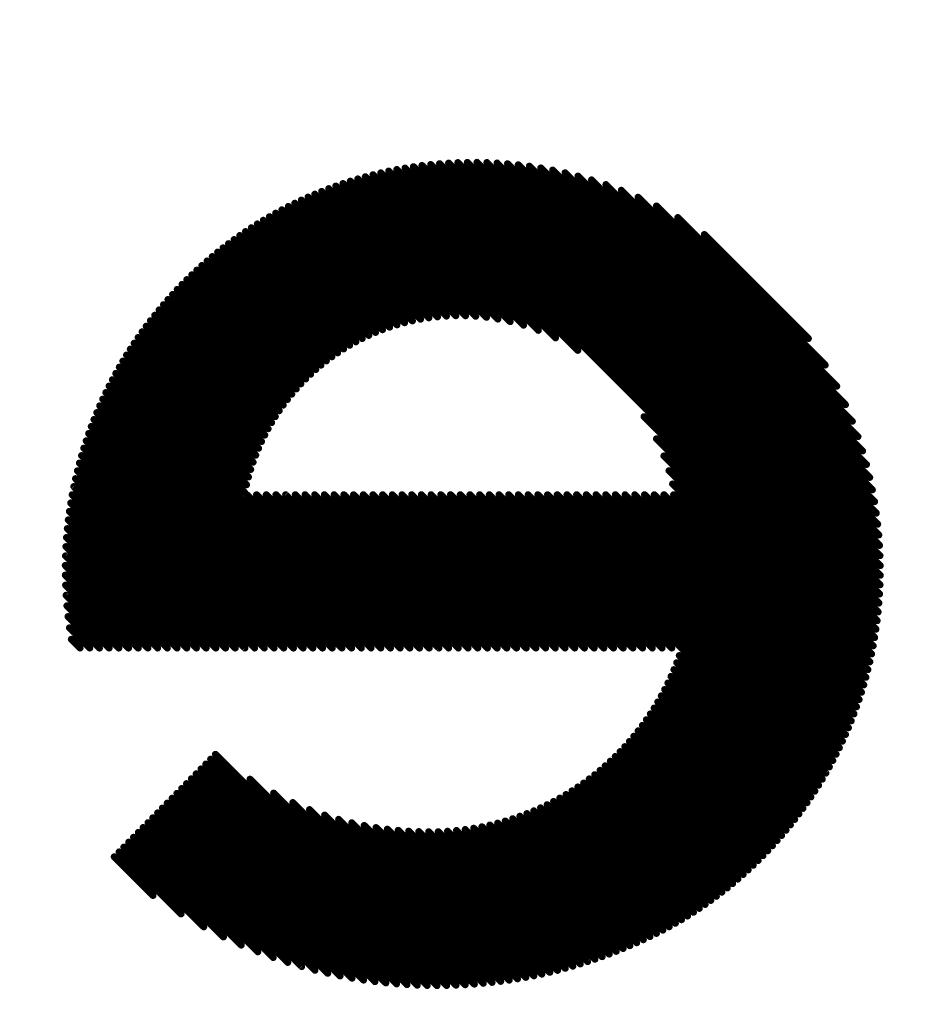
# Model space of a CAD drawing. Extents: x -13 to 79, y -40 to 78.
# Tile 42 of 96: x 37.4 to 40.64, y 14.43 to 18.02. Entities that reach past the tile are written whole.
import ezdxf

# ---------------------------------------------------------------- set-up
doc = ezdxf.new("R2010")
doc.units = 0
doc.layers.add('21', color=253, linetype='CONTINUOUS')
doc.layers.add('22', color=140, linetype='CONTINUOUS')

msp = doc.modelspace()

# ---------------------------------------------------------------- linework, layer by layer
at = {"layer": '21', "const_width": 3.048}
msp.add_lwpolyline([(32.385, 3.175, 0.4142), (61.595, 32.385)], format="xyb", dxfattribs=at)
at = {"layer": '22', "const_width": 0.0254}
for points in [[(39.3538, 16.8585), (38.7456, 17.4667)], [(39.4347, 16.813), (38.7751, 17.4726)], [(40.517, 15.7661), (38.8051, 17.4779)], [(40.5218, 15.7966), (38.8356, 17.4828)], [(40.526, 15.8277), (38.8667, 17.487)], [(40.5296, 15.8595), (38.8984, 17.4907)], [(40.5326, 15.8918), (38.9308, 17.4937)], [(40.5349, 15.9249), (38.9638, 17.496)], [(40.5365, 15.9587), (38.9975, 17.4977)], [(40.5373, 15.9932), (39.032, 17.4986)], [(40.5373, 16.0285), (39.0672, 17.4987)], [(40.5365, 16.0647), (39.1033, 17.4979)], [(40.5347, 16.1019), (39.1404, 17.4962)], [(40.5319, 16.14), (39.1785, 17.4935)], [(40.528, 16.1793), (39.2176, 17.4896)], [(40.5229, 16.2197), (39.2581, 17.4846)], [(40.5165, 16.2615), (39.2999, 17.4781)], [(40.5085, 16.3048), (39.3432, 17.4702)], [(39.1437, 16.9272), (38.6326, 17.4383)], [(39.1883, 16.9179), (38.6602, 17.4461)], [(39.2369, 16.9047), (38.6882, 17.4534)], [(39.291, 16.886), (38.7167, 17.4603)], [(40.4989, 16.3498), (39.3883, 17.4604)], [(40.4872, 16.3969), (39.4354, 17.4487)], [(40.4731, 16.4463), (39.4849, 17.4345)], [(38.9901, 16.9394), (38.5267, 17.4027)], [(39.0256, 16.9392), (38.5526, 17.4122)], [(39.0628, 16.9374), (38.5788, 17.4213)], [(39.102, 16.9335), (38.6055, 17.43)], [(40.4562, 16.4986), (39.5373, 17.4174)], [(40.4356, 16.5545), (39.5934, 17.3967)], [(38.8615, 16.9265), (38.4272, 17.3609)], [(38.892, 16.9315), (38.4515, 17.3719)], [(38.9234, 16.9353), (38.4762, 17.3826)], [(38.9561, 16.938), (38.5013, 17.3928)], [(40.4104, 16.6151), (39.6542, 17.3713)], [(38.7759, 16.9061), (38.3563, 17.3257)], [(38.8036, 16.9138), (38.3796, 17.3377)], [(38.8321, 16.9206), (38.4032, 17.3495)], [(40.3787, 16.6822), (39.7215, 17.3394)], [(38.6976, 16.8783), (38.2885, 17.2874)], [(38.723, 16.8883), (38.3108, 17.3005)], [(38.7491, 16.8976), (38.3334, 17.3132)], [(40.3368, 16.7594), (39.799, 17.2972)], [(38.649, 16.8562), (38.245, 17.2602)], [(38.673, 16.8676), (38.2666, 17.274)], [(38.581, 16.8181), (38.182, 17.2171)], [(38.6031, 16.8314), (38.2026, 17.2318)], [(38.6257, 16.8441), (38.2236, 17.2463)], [(40.2753, 16.8562), (39.896, 17.2355)], [(38.5387, 16.7897), (38.1416, 17.1868)], [(38.5596, 16.8042), (38.1617, 17.2021)], [(38.4987, 16.759), (38.1025, 17.1553)], [(38.5184, 16.7747), (38.1219, 17.1712)], [(38.461, 16.726), (38.0645, 17.1225)], [(38.4796, 16.7428), (38.0833, 17.139)], [(38.4255, 16.6908), (38.0277, 17.0886)], [(38.443, 16.7087), (38.0459, 17.1057)], [(38.3922, 16.6534), (37.9921, 17.0535)], [(38.4086, 16.6724), (38.0097, 17.0712)], [(38.3612, 16.6137), (37.9577, 17.0172)], [(38.3764, 16.6338), (37.9747, 17.0355)], [(38.3324, 16.5717), (37.9244, 16.9797)], [(38.3465, 16.593), (37.9409, 16.9986)], [(38.306, 16.5274), (37.8924, 16.9411)], [(38.3189, 16.5499), (37.9083, 16.9605)], [(38.2822, 16.4806), (37.8616, 16.9012)], [(38.2938, 16.5043), (37.8768, 16.9213)], [(38.2609, 16.4311), (37.8319, 16.8601)], [(38.2712, 16.4562), (37.8466, 16.8808)], [(38.2514, 16.4053), (37.8176, 16.8391)], [(38.2345, 16.3514), (37.7899, 16.7961)], [(38.2426, 16.3788), (37.8036, 16.8178)], [(38.2212, 16.2941), (37.7634, 16.7519)], [(38.2274, 16.3232), (37.7765, 16.7742)], [(38.7519, 15.728), (37.7506, 16.7293)], [(38.6812, 15.728), (37.7262, 16.683)], [(38.7165, 15.728), (37.7382, 16.7063)], [(38.6458, 15.728), (37.7145, 16.6594)], [(38.5751, 15.728), (37.6921, 16.611)], [(38.6104, 15.728), (37.7031, 16.6354)], [(38.5397, 15.728), (37.6815, 16.5863)], [(40.5116, 15.7361), (39.6764, 16.5712)], [(38.469, 15.728), (37.6613, 16.5357)], [(38.5044, 15.728), (37.6712, 16.5612)], [(38.4337, 15.728), (37.6518, 16.5099)], [(38.3983, 15.728), (37.6428, 16.4836)], [(40.5057, 15.7066), (39.7215, 16.4908)], [(38.3276, 15.728), (37.6259, 16.4298)], [(38.363, 15.728), (37.6341, 16.4569)], [(40.4993, 15.6777), (39.7486, 16.4283)], [(38.2923, 15.728), (37.6181, 16.4022)], [(38.2569, 15.728), (37.6108, 16.3742)], [(40.4924, 15.6492), (39.7671, 16.3745)], [(38.2215, 15.728), (37.6039, 16.3456)], [(40.485, 15.6213), (39.7802, 16.3261)], [(38.1508, 15.728), (37.5917, 16.2871)], [(38.1862, 15.728), (37.5976, 16.3166)], [(38.7872, 15.728), (38.2283, 16.2869)], [(38.8226, 15.728), (38.2637, 16.2869)], [(38.8579, 15.728), (38.299, 16.2869)], [(38.8933, 15.728), (38.3344, 16.2869)], [(38.9286, 15.728), (38.3698, 16.2869)], [(38.964, 15.728), (38.4051, 16.2869)], [(38.9993, 15.728), (38.4405, 16.2869)], [(39.0347, 15.728), (38.4758, 16.2869)], [(39.0701, 15.728), (38.5112, 16.2869)], [(39.1054, 15.728), (38.5465, 16.2869)], [(39.1408, 15.728), (38.5819, 16.2869)], [(39.1761, 15.728), (38.6172, 16.2869)], [(39.2115, 15.728), (38.6526, 16.2869)], [(39.2468, 15.728), (38.688, 16.2869)], [(39.2822, 15.728), (38.7233, 16.2869)], [(39.3176, 15.728), (38.7587, 16.2869)], [(39.3529, 15.728), (38.794, 16.2869)], [(39.3883, 15.728), (38.8294, 16.2869)], [(39.4236, 15.728), (38.8647, 16.2869)], [(39.459, 15.728), (38.9001, 16.2869)], [(39.4943, 15.728), (38.9354, 16.2869)], [(39.5297, 15.728), (38.9708, 16.2869)], [(39.565, 15.728), (39.0062, 16.2869)], [(39.6004, 15.728), (39.0415, 16.2869)], [(39.6358, 15.728), (39.0769, 16.2869)], [(39.6711, 15.728), (39.1122, 16.2869)], [(39.7065, 15.728), (39.1476, 16.2869)], [(39.7418, 15.728), (39.1829, 16.2869)], [(39.7772, 15.728), (39.2183, 16.2869)], [(39.8125, 15.728), (39.2536, 16.2869)], [(40.326, 15.2499), (39.289, 16.2869)], [(40.3391, 15.2722), (39.3244, 16.2869)], [(40.3519, 15.2947), (39.3597, 16.2869)], [(40.3643, 15.3177), (39.3951, 16.2869)], [(40.3764, 15.3409), (39.4304, 16.2869)], [(40.3882, 15.3645), (39.4658, 16.2869)], [(40.3996, 15.3885), (39.5011, 16.2869)], [(40.4106, 15.4128), (39.5365, 16.2869)], [(40.4213, 15.4374), (39.5718, 16.2869)], [(40.4316, 15.4625), (39.6072, 16.2869)], [(40.4415, 15.4879), (39.6425, 16.2869)], [(40.4511, 15.5138), (39.6779, 16.2869)], [(40.4602, 15.54), (39.7133, 16.2869)], [(40.4689, 15.5667), (39.7486, 16.2869)], [(40.4772, 15.5937), (39.784, 16.2869)], [(38.1155, 15.728), (37.5864, 16.2571)], [(38.0801, 15.728), (37.5817, 16.2265)], [(38.0448, 15.728), (37.5775, 16.1953)], [(38.0094, 15.728), (37.574, 16.1635)], [(37.974, 15.728), (37.5711, 16.131)], [(37.9387, 15.728), (37.5689, 16.0979)], [(37.9033, 15.728), (37.5674, 16.064)], [(37.868, 15.728), (37.5666, 16.0294)], [(37.8326, 15.728), (37.5667, 15.994)], [(37.7973, 15.728), (37.5677, 15.9577)], [(37.7619, 15.728), (37.5696, 15.9204)], [(37.7266, 15.728), (37.5725, 15.8821)], [(37.6912, 15.728), (37.5765, 15.8427)], [(37.6559, 15.728), (37.5819, 15.802)], [(37.6205, 15.728), (37.5886, 15.7599)], [(40.3126, 15.228), (39.8136, 15.727)], [(40.2848, 15.1851), (39.7952, 15.6746)], [(40.2988, 15.2064), (39.8047, 15.7005)], [(40.2704, 15.1641), (39.7851, 15.6494)], [(40.2407, 15.1231), (39.7632, 15.6006)], [(40.2557, 15.1435), (39.7744, 15.6247)], [(40.2254, 15.103), (39.7514, 15.577)], [(40.1939, 15.0638), (39.7263, 15.5314)], [(40.2098, 15.0833), (39.7391, 15.554)], [(40.1777, 15.0447), (39.7129, 15.5094)], [(40.1444, 15.0073), (39.6848, 15.4669)], [(40.1612, 15.0258), (39.6991, 15.4879)], [(40.1099, 14.9711), (39.6547, 15.4262)], [(40.1273, 14.989), (39.67, 15.4463)], [(40.0742, 14.936), (39.6228, 15.3874)], [(40.0922, 14.9534), (39.639, 15.4066)], [(40.0373, 14.9022), (39.589, 15.3505)], [(40.0559, 14.919), (39.6061, 15.3688)], [(38.9217, 14.4976), (38.0964, 15.3229)], [(38.9567, 14.4979), (38.1139, 15.3407)], [(39.9993, 14.8695), (39.5533, 15.3155)], [(40.0185, 14.8857), (39.5714, 15.3328)], [(38.8495, 14.499), (38.0613, 15.2873)], [(38.886, 14.4979), (38.0788, 15.3051)], [(39.96, 14.8381), (39.5158, 15.2823)], [(39.9798, 14.8537), (39.5348, 15.2987)], [(38.7742, 14.5036), (38.0261, 15.2517)], [(38.8123, 14.5009), (38.0437, 15.2695)], [(38.991, 14.499), (38.2399, 15.2501)], [(39.9195, 14.8078), (39.4764, 15.251)], [(39.9399, 14.8228), (39.4963, 15.2664)], [(38.6953, 14.5119), (37.991, 15.2161)], [(38.7352, 14.5072), (38.0086, 15.2339)], [(39.8565, 14.7648), (39.4137, 15.2076)], [(39.8778, 14.7789), (39.4351, 15.2216)], [(39.8988, 14.7932), (39.456, 15.2361)], [(38.612, 14.5244), (37.9559, 15.1805)], [(38.6542, 14.5176), (37.9734, 15.1983)], [(39.0247, 14.5006), (38.3261, 15.1992)], [(39.8129, 14.7377), (39.3694, 15.1812)], [(39.8349, 14.7511), (39.3918, 15.1942)], [(38.5234, 14.5423), (37.9208, 15.1449)], [(38.5684, 14.5326), (37.9383, 15.1627)], [(39.0578, 14.5029), (38.3958, 15.1648)], [(39.0903, 14.5057), (38.4568, 15.1393)], [(39.7215, 14.6877), (39.2745, 15.1347)], [(39.7449, 14.6996), (39.299, 15.1455)], [(39.7679, 14.712), (39.323, 15.1569)], [(39.7906, 14.7247), (39.3465, 15.1688)], [(38.4283, 14.5666), (37.8856, 15.1094)], [(38.4768, 14.5535), (37.9032, 15.1271)], [(39.1223, 14.509), (38.512, 15.1194)], [(39.1538, 14.5129), (38.563, 15.1037)], [(39.6495, 14.6537), (39.1973, 15.1059)], [(39.6738, 14.6647), (39.2236, 15.1149)], [(39.6978, 14.676), (39.2493, 15.1245)], [(38.3246, 14.5997), (37.8505, 15.0738)], [(38.3777, 14.5819), (37.8681, 15.0916)], [(39.1848, 14.5173), (38.6109, 15.0912)], [(39.2153, 14.5221), (38.6561, 15.0814)], [(39.2453, 14.5275), (38.6991, 15.0737)], [(39.2749, 14.5332), (38.7404, 15.0678)], [(39.3041, 14.5394), (38.78, 15.0635)], [(39.4708, 14.5849), (38.9927, 15.063)], [(39.4973, 14.5937), (39.0244, 15.0666)], [(39.5234, 14.6029), (39.0552, 15.0712)], [(39.5493, 14.6124), (39.0851, 15.0766)], [(39.5748, 14.6223), (39.1142, 15.0828)], [(39.6, 14.6324), (39.1426, 15.0898)], [(39.6249, 14.6429), (39.1703, 15.0975)], [(38.2083, 14.6453), (37.8154, 15.0382)], [(38.2683, 14.6206), (37.8329, 15.056)], [(39.3328, 14.546), (38.8182, 15.0606)], [(39.3612, 14.553), (38.8552, 15.059)], [(39.3891, 14.5604), (38.8911, 15.0584)], [(39.4167, 14.5682), (38.9262, 15.0587)], [(39.4439, 14.5764), (38.96, 15.0603)], [(38.0714, 14.7115), (37.7802, 15.0026)], [(38.1433, 14.6749), (37.7978, 15.0204)], [(37.8863, 14.8258), (37.7451, 14.9671)], [(37.9888, 14.7586), (37.7627, 14.9848)]]:
    msp.add_lwpolyline(points, dxfattribs=at)
at = {"layer": '22', "const_width": 0.0127}
for points in [[(38.7501, 17.4712, 1), (38.7411, 17.4622)], [(38.7796, 17.4771, 1), (38.7706, 17.4681)], [(38.8096, 17.4824, 1), (38.8006, 17.4735)], [(38.8401, 17.4872, 1), (38.8311, 17.4783)], [(38.8712, 17.4915, 1), (38.8622, 17.4825)], [(38.9029, 17.4951, 1), (38.894, 17.4862)], [(38.9353, 17.4981, 1), (38.9263, 17.4892)], [(38.9683, 17.5005, 1), (38.9593, 17.4915)], [(39.002, 17.5021, 1), (38.993, 17.4932)], [(39.0364, 17.503, 1), (39.0275, 17.4941)], [(39.0717, 17.5031, 1), (39.0627, 17.4942)], [(39.1078, 17.5024, 1), (39.0989, 17.4934)], [(39.1449, 17.5007, 1), (39.1359, 17.4917)], [(39.1829, 17.498, 1), (39.174, 17.489)], [(39.2221, 17.4941, 1), (39.2132, 17.4851)], [(39.2626, 17.4891, 1), (39.2536, 17.4801)], [(39.3043, 17.4826, 1), (39.2954, 17.4737)], [(39.3477, 17.4747, 1), (39.3387, 17.4657)], [(38.6371, 17.4427, 1), (38.6281, 17.4338)], [(38.6647, 17.4506, 1), (38.6557, 17.4416)], [(38.6927, 17.4579, 1), (38.6837, 17.4489)], [(38.7211, 17.4648, 1), (38.7122, 17.4558)], [(39.3928, 17.4649, 1), (39.3838, 17.4559)], [(39.4399, 17.4532, 1), (39.4309, 17.4442)], [(39.4894, 17.439, 1), (39.4804, 17.43)], [(38.5312, 17.4072, 1), (38.5222, 17.3983)], [(38.5571, 17.4167, 1), (38.5481, 17.4078)], [(38.5833, 17.4258, 1), (38.5744, 17.4168)], [(38.61, 17.4345, 1), (38.601, 17.4255)], [(39.5418, 17.4219, 1), (39.5329, 17.4129)], [(39.5979, 17.4012, 1), (39.5889, 17.3923)], [(38.4317, 17.3654, 1), (38.4227, 17.3564)], [(38.456, 17.3764, 1), (38.447, 17.3674)], [(38.4807, 17.387, 1), (38.4717, 17.3781)], [(38.5058, 17.3973, 1), (38.4968, 17.3884)], [(39.6586, 17.3758, 1), (39.6497, 17.3669)], [(38.3608, 17.3301, 1), (38.3518, 17.3212)], [(38.3841, 17.3422, 1), (38.3751, 17.3333)], [(38.4077, 17.354, 1), (38.3987, 17.345)], [(39.726, 17.3439, 1), (39.717, 17.3349)], [(38.293, 17.2919, 1), (38.284, 17.2829)], [(38.3153, 17.305, 1), (38.3063, 17.296)], [(38.3379, 17.3177, 1), (38.3289, 17.3088)], [(39.8035, 17.3017, 1), (39.7945, 17.2927)], [(38.2494, 17.2647, 1), (38.2405, 17.2558)], [(38.2711, 17.2785, 1), (38.2621, 17.2695)], [(38.1865, 17.2216, 1), (38.1775, 17.2126)], [(38.2071, 17.2363, 1), (38.1982, 17.2274)], [(38.228, 17.2508, 1), (38.2191, 17.2418)], [(39.9005, 17.24, 1), (39.8915, 17.2311)], [(38.1461, 17.1913, 1), (38.1372, 17.1823)], [(38.1662, 17.2066, 1), (38.1572, 17.1976)], [(38.1069, 17.1597, 1), (38.098, 17.1508)], [(38.1264, 17.1757, 1), (38.1174, 17.1667)], [(38.069, 17.127, 1), (38.06, 17.118)], [(38.0878, 17.1435, 1), (38.0788, 17.1346)], [(38.0322, 17.0931, 1), (38.0232, 17.0841)], [(38.0504, 17.1102, 1), (38.0415, 17.1012)], [(37.9966, 17.058, 1), (37.9876, 17.049)], [(38.0142, 17.0757, 1), (38.0053, 17.0667)], [(37.9622, 17.0217, 1), (37.9532, 17.0127)], [(37.9792, 17.04, 1), (37.9702, 17.031)], [(37.9289, 16.9842, 1), (37.92, 16.9752)], [(37.9454, 17.0031, 1), (37.9364, 16.9941)], [(37.8969, 16.9455, 1), (37.8879, 16.9366)], [(37.9128, 16.965, 1), (37.9038, 16.9561)], [(38.8875, 16.927, 1), (38.8964, 16.9359)], [(38.919, 16.9308, 1), (38.9279, 16.9398)], [(38.9516, 16.9335, 1), (38.9606, 16.9425)], [(38.9856, 16.9349, 1), (38.9946, 16.9438)], [(39.0211, 16.9347, 1), (39.0301, 16.9437)], [(39.0583, 16.9329, 1), (39.0673, 16.9418)], [(39.0976, 16.929, 1), (39.1065, 16.938)], [(37.866, 16.9057, 1), (37.8571, 16.8967)], [(37.8813, 16.9258, 1), (37.8723, 16.9168)], [(38.7446, 16.8931, 1), (38.7536, 16.902)], [(38.7714, 16.9016, 1), (38.7804, 16.9105)], [(38.7991, 16.9093, 1), (38.8081, 16.9182)], [(38.8276, 16.9161, 1), (38.8366, 16.9251)], [(38.8571, 16.922, 1), (38.866, 16.931)], [(39.1392, 16.9227, 1), (39.1482, 16.9317)], [(39.1839, 16.9134, 1), (39.1928, 16.9224)], [(39.2324, 16.9002, 1), (39.2414, 16.9092)], [(37.8364, 16.8646, 1), (37.8275, 16.8556)], [(37.8511, 16.8853, 1), (37.8421, 16.8763)], [(38.6685, 16.8631, 1), (38.6775, 16.872)], [(38.6932, 16.8738, 1), (38.7021, 16.8828)], [(38.7185, 16.8838, 1), (38.7275, 16.8928)], [(39.2865, 16.8815, 1), (39.2955, 16.8904)], [(39.3493, 16.854, 1), (39.3583, 16.863)], [(37.8221, 16.8436, 1), (37.8131, 16.8346)], [(38.5986, 16.827, 1), (38.6075, 16.8359)], [(38.6212, 16.8396, 1), (38.6302, 16.8486)], [(38.6445, 16.8517, 1), (38.6535, 16.8607)], [(40.2708, 16.8517, 1), (40.2798, 16.8607)], [(37.7943, 16.8006, 1), (37.7854, 16.7916)], [(37.808, 16.8222, 1), (37.7991, 16.8133)], [(38.5342, 16.7852, 1), (38.5432, 16.7942)], [(38.5551, 16.7997, 1), (38.564, 16.8087)], [(38.5765, 16.8136, 1), (38.5855, 16.8226)], [(39.4302, 16.8085, 1), (39.4392, 16.8175)], [(37.7679, 16.7564, 1), (37.7589, 16.7474)], [(37.7809, 16.7786, 1), (37.772, 16.7697)], [(38.4942, 16.7545, 1), (38.5032, 16.7635)], [(38.5139, 16.7702, 1), (38.5229, 16.7791)], [(40.3323, 16.755, 1), (40.3412, 16.7639)], [(37.7551, 16.7337, 1), (37.7462, 16.7248)], [(38.4565, 16.7215, 1), (38.4655, 16.7305)], [(38.4751, 16.7383, 1), (38.4841, 16.7473)], [(37.7307, 16.6875, 1), (37.7217, 16.6785)], [(37.7427, 16.7108, 1), (37.7338, 16.7018)], [(38.421, 16.6863, 1), (38.43, 16.6953)], [(38.4385, 16.7042, 1), (38.4475, 16.7132)], [(40.3742, 16.6777, 1), (40.3831, 16.6867)], [(37.7189, 16.6639, 1), (37.71, 16.6549)], [(38.3877, 16.6489, 1), (38.3967, 16.6578)], [(38.4041, 16.6679, 1), (38.4131, 16.6768)], [(37.6966, 16.6155, 1), (37.6876, 16.6066)], [(37.7076, 16.6399, 1), (37.6986, 16.6309)], [(38.3567, 16.6092, 1), (38.3657, 16.6182)], [(38.3719, 16.6293, 1), (38.3809, 16.6383)], [(40.4059, 16.6106, 1), (40.4149, 16.6195)], [(37.6859, 16.5908, 1), (37.677, 16.5818)], [(38.3279, 16.5672, 1), (38.3369, 16.5762)], [(38.342, 16.5885, 1), (38.351, 16.5975)], [(39.6809, 16.5757, 1), (39.6719, 16.5668)], [(37.6658, 16.5402, 1), (37.6568, 16.5313)], [(37.6757, 16.5657, 1), (37.6667, 16.5567)], [(38.3145, 16.5454, 1), (38.3234, 16.5544)], [(40.4312, 16.55, 1), (40.4401, 16.559)], [(37.6563, 16.5144, 1), (37.6473, 16.5054)], [(38.2893, 16.4998, 1), (38.2983, 16.5088)], [(38.3016, 16.5229, 1), (38.3105, 16.5319)], [(37.6472, 16.4881, 1), (37.6383, 16.4791)], [(38.2777, 16.4761, 1), (38.2866, 16.4851)], [(39.726, 16.4953, 1), (39.717, 16.4863)], [(40.4517, 16.4941, 1), (40.4607, 16.5031)], [(37.6304, 16.4342, 1), (37.6214, 16.4253)], [(37.6386, 16.4614, 1), (37.6296, 16.4524)], [(38.2564, 16.4266, 1), (38.2654, 16.4356)], [(38.2667, 16.4517, 1), (38.2757, 16.4607)], [(39.7531, 16.4328, 1), (39.7441, 16.4239)], [(40.4686, 16.4418, 1), (40.4776, 16.4508)], [(37.6226, 16.4067, 1), (37.6136, 16.3977)], [(38.2469, 16.4008, 1), (38.2558, 16.4098)], [(40.4827, 16.3924, 1), (40.4917, 16.4014)], [(37.6153, 16.3786, 1), (37.6063, 16.3697)], [(38.2381, 16.3743, 1), (38.247, 16.3833)], [(39.7716, 16.379, 1), (39.7626, 16.37)], [(37.6084, 16.3501, 1), (37.5994, 16.3412)], [(38.2229, 16.3187, 1), (38.2319, 16.3277)], [(38.2301, 16.3469, 1), (38.239, 16.3559)], [(39.7847, 16.3306, 1), (39.7757, 16.3216)], [(40.4944, 16.3454, 1), (40.5033, 16.3543)], [(37.5962, 16.2916, 1), (37.5872, 16.2826)], [(37.6021, 16.3211, 1), (37.5931, 16.3122)], [(38.2167, 16.2896, 1), (38.2256, 16.2986)], [(38.2328, 16.2914, 1), (38.2238, 16.2824)], [(38.2682, 16.2914, 1), (38.2592, 16.2824)], [(38.3035, 16.2914, 1), (38.2946, 16.2824)], [(38.3389, 16.2914, 1), (38.3299, 16.2824)], [(38.3742, 16.2914, 1), (38.3653, 16.2824)], [(38.4096, 16.2914, 1), (38.4006, 16.2824)], [(38.4449, 16.2914, 1), (38.436, 16.2824)], [(38.4803, 16.2914, 1), (38.4713, 16.2824)], [(38.5157, 16.2914, 1), (38.5067, 16.2824)], [(38.551, 16.2914, 1), (38.542, 16.2824)], [(38.5864, 16.2914, 1), (38.5774, 16.2824)], [(38.6217, 16.2914, 1), (38.6128, 16.2824)], [(38.6571, 16.2914, 1), (38.6481, 16.2824)], [(38.6924, 16.2914, 1), (38.6835, 16.2824)], [(38.7278, 16.2914, 1), (38.7188, 16.2824)], [(38.7631, 16.2914, 1), (38.7542, 16.2824)], [(38.7985, 16.2914, 1), (38.7895, 16.2824)], [(38.8339, 16.2914, 1), (38.8249, 16.2824)], [(38.8692, 16.2914, 1), (38.8602, 16.2824)], [(38.9046, 16.2914, 1), (38.8956, 16.2824)], [(38.9399, 16.2914, 1), (38.931, 16.2824)], [(38.9753, 16.2914, 1), (38.9663, 16.2824)], [(39.0106, 16.2914, 1), (39.0017, 16.2824)], [(39.046, 16.2914, 1), (39.037, 16.2824)], [(39.0813, 16.2914, 1), (39.0724, 16.2824)], [(39.1167, 16.2914, 1), (39.1077, 16.2824)], [(39.1521, 16.2914, 1), (39.1431, 16.2824)], [(39.1874, 16.2914, 1), (39.1784, 16.2824)], [(39.2228, 16.2914, 1), (39.2138, 16.2824)], [(39.2581, 16.2914, 1), (39.2492, 16.2824)], [(39.2935, 16.2914, 1), (39.2845, 16.2824)], [(39.3288, 16.2914, 1), (39.3199, 16.2824)], [(39.3642, 16.2914, 1), (39.3552, 16.2824)], [(39.3995, 16.2914, 1), (39.3906, 16.2824)], [(39.4349, 16.2914, 1), (39.4259, 16.2824)], [(39.4703, 16.2914, 1), (39.4613, 16.2824)], [(39.5056, 16.2914, 1), (39.4966, 16.2824)], [(39.541, 16.2914, 1), (39.532, 16.2824)], [(39.5763, 16.2914, 1), (39.5673, 16.2824)], [(39.6117, 16.2914, 1), (39.6027, 16.2824)], [(39.647, 16.2914, 1), (39.6381, 16.2824)], [(39.6824, 16.2914, 1), (39.6734, 16.2824)], [(39.7177, 16.2914, 1), (39.7088, 16.2824)], [(39.7531, 16.2914, 1), (39.7441, 16.2824)], [(39.7885, 16.2914, 1), (39.7795, 16.2824)], [(40.5041, 16.3003, 1), (40.513, 16.3093)], [(37.5909, 16.2616, 1), (37.5819, 16.2526)], [(40.512, 16.257, 1), (40.521, 16.266)], [(37.5862, 16.2309, 1), (37.5772, 16.222)], [(40.5184, 16.2152, 1), (40.5274, 16.2242)], [(37.582, 16.1998, 1), (37.573, 16.1908)], [(40.5235, 16.1748, 1), (40.5325, 16.1838)], [(37.5785, 16.168, 1), (37.5695, 16.159)], [(37.5756, 16.1355, 1), (37.5666, 16.1265)], [(40.5274, 16.1355, 1), (40.5364, 16.1445)], [(37.5733, 16.1024, 1), (37.5644, 16.0934)], [(40.5302, 16.0974, 1), (40.5392, 16.1064)], [(37.5718, 16.0685, 1), (37.5629, 16.0595)], [(40.532, 16.0603, 1), (40.541, 16.0692)], [(37.5711, 16.0339, 1), (37.5621, 16.0249)], [(40.5328, 16.024, 1), (40.5418, 16.033)], [(37.5712, 15.9984, 1), (37.5622, 15.9895)], [(40.5328, 15.9887, 1), (40.5418, 15.9977)], [(37.5721, 15.9621, 1), (37.5632, 15.9532)], [(40.532, 15.9542, 1), (40.541, 15.9631)], [(37.574, 15.9249, 1), (37.5651, 15.9159)], [(40.5281, 15.8874, 1), (40.5371, 15.8963)], [(40.5304, 15.9204, 1), (40.5394, 15.9294)], [(37.577, 15.8866, 1), (37.568, 15.8776)], [(40.5251, 15.855, 1), (40.5341, 15.864)], [(37.581, 15.8472, 1), (37.572, 15.8382)], [(40.5215, 15.8233, 1), (40.5305, 15.8322)], [(37.5863, 15.8065, 1), (37.5774, 15.7975)], [(40.5173, 15.7921, 1), (40.5262, 15.8011)], [(37.5931, 15.7644, 1), (37.5841, 15.7555)], [(40.5125, 15.7616, 1), (40.5214, 15.7706)], [(37.616, 15.7235, 1), (37.625, 15.7325)], [(37.6514, 15.7235, 1), (37.6603, 15.7325)], [(37.6867, 15.7235, 1), (37.6957, 15.7325)], [(37.7221, 15.7235, 1), (37.731, 15.7325)], [(37.7574, 15.7235, 1), (37.7664, 15.7325)], [(37.7928, 15.7235, 1), (37.8018, 15.7325)], [(37.8281, 15.7235, 1), (37.8371, 15.7325)], [(37.8635, 15.7235, 1), (37.8725, 15.7325)], [(37.8989, 15.7235, 1), (37.9078, 15.7325)], [(37.9342, 15.7235, 1), (37.9432, 15.7325)], [(37.9696, 15.7235, 1), (37.9785, 15.7325)], [(38.0049, 15.7235, 1), (38.0139, 15.7325)], [(38.0403, 15.7235, 1), (38.0492, 15.7325)], [(38.0756, 15.7235, 1), (38.0846, 15.7325)], [(38.111, 15.7235, 1), (38.12, 15.7325)], [(38.1463, 15.7235, 1), (38.1553, 15.7325)], [(38.1817, 15.7235, 1), (38.1907, 15.7325)], [(38.2171, 15.7235, 1), (38.226, 15.7325)], [(38.2524, 15.7235, 1), (38.2614, 15.7325)], [(38.2878, 15.7235, 1), (38.2967, 15.7325)], [(38.3231, 15.7235, 1), (38.3321, 15.7325)], [(38.3585, 15.7235, 1), (38.3674, 15.7325)], [(38.3938, 15.7235, 1), (38.4028, 15.7325)], [(38.4292, 15.7235, 1), (38.4382, 15.7325)], [(38.4645, 15.7235, 1), (38.4735, 15.7325)], [(38.4999, 15.7235, 1), (38.5089, 15.7325)], [(38.5352, 15.7235, 1), (38.5442, 15.7325)], [(38.5706, 15.7235, 1), (38.5796, 15.7325)], [(38.606, 15.7235, 1), (38.6149, 15.7325)], [(38.6413, 15.7235, 1), (38.6503, 15.7325)], [(38.6767, 15.7235, 1), (38.6856, 15.7325)], [(38.712, 15.7235, 1), (38.721, 15.7325)], [(38.7474, 15.7235, 1), (38.7564, 15.7325)], [(38.7827, 15.7235, 1), (38.7917, 15.7325)], [(38.8181, 15.7235, 1), (38.8271, 15.7325)], [(38.8534, 15.7235, 1), (38.8624, 15.7325)], [(38.8888, 15.7235, 1), (38.8978, 15.7325)], [(38.9242, 15.7235, 1), (38.9331, 15.7325)], [(38.9595, 15.7235, 1), (38.9685, 15.7325)], [(38.9949, 15.7235, 1), (39.0038, 15.7325)], [(39.0302, 15.7235, 1), (39.0392, 15.7325)], [(39.0656, 15.7235, 1), (39.0745, 15.7325)], [(39.1009, 15.7235, 1), (39.1099, 15.7325)], [(39.1363, 15.7235, 1), (39.1453, 15.7325)], [(39.1716, 15.7235, 1), (39.1806, 15.7325)], [(39.207, 15.7235, 1), (39.216, 15.7325)], [(39.2424, 15.7235, 1), (39.2513, 15.7325)], [(39.2777, 15.7235, 1), (39.2867, 15.7325)], [(39.3131, 15.7235, 1), (39.322, 15.7325)], [(39.3484, 15.7235, 1), (39.3574, 15.7325)], [(39.3838, 15.7235, 1), (39.3927, 15.7325)], [(39.4191, 15.7235, 1), (39.4281, 15.7325)], [(39.4545, 15.7235, 1), (39.4635, 15.7325)], [(39.4898, 15.7235, 1), (39.4988, 15.7325)], [(39.5252, 15.7235, 1), (39.5342, 15.7325)], [(39.5606, 15.7235, 1), (39.5695, 15.7325)], [(39.5959, 15.7235, 1), (39.6049, 15.7325)], [(39.6313, 15.7235, 1), (39.6402, 15.7325)], [(39.6666, 15.7235, 1), (39.6756, 15.7325)], [(39.702, 15.7235, 1), (39.7109, 15.7325)], [(39.7373, 15.7235, 1), (39.7463, 15.7325)], [(39.7727, 15.7235, 1), (39.7817, 15.7325)], [(39.8181, 15.7315, 1), (39.8091, 15.7225)], [(39.808, 15.7235, 1), (39.817, 15.7325)], [(40.5071, 15.7316, 1), (40.5161, 15.7406)], [(39.7997, 15.6791, 1), (39.7907, 15.6702)], [(39.8092, 15.705, 1), (39.8002, 15.696)], [(40.4948, 15.6732, 1), (40.5038, 15.6822)], [(40.5012, 15.7021, 1), (40.5102, 15.7111)], [(39.7896, 15.6539, 1), (39.7806, 15.6449)], [(40.4879, 15.6447, 1), (40.4969, 15.6537)], [(39.7677, 15.6051, 1), (39.7587, 15.5961)], [(39.7789, 15.6292, 1), (39.77, 15.6202)], [(40.4805, 15.6168, 1), (40.4895, 15.6257)], [(39.7559, 15.5815, 1), (39.7469, 15.5725)], [(40.4644, 15.5622, 1), (40.4734, 15.5711)], [(40.4727, 15.5892, 1), (40.4816, 15.5982)], [(39.7308, 15.5359, 1), (39.7218, 15.527)], [(39.7436, 15.5584, 1), (39.7346, 15.5495)], [(40.4557, 15.5355, 1), (40.4647, 15.5445)], [(39.7174, 15.5139, 1), (39.7085, 15.5049)], [(40.4466, 15.5093, 1), (40.4555, 15.5182)], [(39.6893, 15.4713, 1), (39.6803, 15.4624)], [(39.7036, 15.4924, 1), (39.6946, 15.4834)], [(40.4271, 15.458, 1), (40.4361, 15.467)], [(40.4371, 15.4834, 1), (40.446, 15.4924)], [(39.6592, 15.4307, 1), (39.6503, 15.4217)], [(39.6745, 15.4508, 1), (39.6655, 15.4418)], [(40.4168, 15.433, 1), (40.4258, 15.4419)], [(39.6273, 15.3919, 1), (39.6183, 15.383)], [(39.6435, 15.4111, 1), (39.6345, 15.4021)], [(40.3951, 15.384, 1), (40.4041, 15.3929)], [(40.4062, 15.4083, 1), (40.4151, 15.4172)], [(39.5935, 15.355, 1), (39.5845, 15.3461)], [(39.6106, 15.3732, 1), (39.6016, 15.3643)], [(40.3837, 15.36, 1), (40.3927, 15.369)], [(38.1009, 15.3273, 1), (38.0919, 15.3184)], [(38.1184, 15.3451, 1), (38.1095, 15.3362)], [(39.5578, 15.32, 1), (39.5488, 15.311)], [(39.5759, 15.3373, 1), (39.5669, 15.3283)], [(40.3598, 15.3132, 1), (40.3688, 15.3221)], [(40.3719, 15.3364, 1), (40.3809, 15.3454)], [(38.0657, 15.2918, 1), (38.0568, 15.2828)], [(38.0833, 15.3096, 1), (38.0743, 15.3006)], [(39.5203, 15.2868, 1), (39.5113, 15.2778)], [(39.5393, 15.3032, 1), (39.5303, 15.2942)], [(40.3474, 15.2903, 1), (40.3564, 15.2992)], [(38.0306, 15.2562, 1), (38.0216, 15.2472)], [(38.0482, 15.274, 1), (38.0392, 15.265)], [(38.2443, 15.2546, 1), (38.2354, 15.2456)], [(39.4809, 15.2555, 1), (39.4719, 15.2465)], [(39.5008, 15.2709, 1), (39.4918, 15.2619)], [(40.3215, 15.2454, 1), (40.3305, 15.2544)], [(40.3346, 15.2677, 1), (40.3436, 15.2766)], [(37.9955, 15.2206, 1), (37.9865, 15.2116)], [(38.013, 15.2384, 1), (38.0041, 15.2294)], [(39.4182, 15.2121, 1), (39.4092, 15.2031)], [(39.4396, 15.2261, 1), (39.4306, 15.2171)], [(39.4605, 15.2405, 1), (39.4515, 15.2316)], [(40.3081, 15.2235, 1), (40.3171, 15.2325)], [(37.9604, 15.185, 1), (37.9514, 15.176)], [(37.9779, 15.2028, 1), (37.969, 15.1938)], [(38.3306, 15.2037, 1), (38.3216, 15.1947)], [(39.3739, 15.1857, 1), (39.3649, 15.1767)], [(39.3963, 15.1987, 1), (39.3873, 15.1897)], [(40.2803, 15.1806, 1), (40.2892, 15.1896)], [(40.2943, 15.2019, 1), (40.3033, 15.2109)], [(37.9252, 15.1494, 1), (37.9163, 15.1405)], [(37.9428, 15.1672, 1), (37.9338, 15.1582)], [(38.4003, 15.1693, 1), (38.3913, 15.1603)], [(38.4612, 15.1437, 1), (38.4523, 15.1348)], [(39.2789, 15.1392, 1), (39.27, 15.1302)], [(39.3035, 15.15, 1), (39.2945, 15.141)], [(39.3275, 15.1614, 1), (39.3185, 15.1524)], [(39.351, 15.1733, 1), (39.342, 15.1643)], [(40.2512, 15.139, 1), (40.2602, 15.1479)], [(40.2659, 15.1596, 1), (40.2749, 15.1686)], [(37.8901, 15.1138, 1), (37.8811, 15.1049)], [(37.9077, 15.1316, 1), (37.8987, 15.1227)], [(38.5164, 15.1239, 1), (38.5075, 15.1149)], [(38.5675, 15.1082, 1), (38.5585, 15.0992)], [(39.2017, 15.1103, 1), (39.1928, 15.1014)], [(39.2281, 15.1194, 1), (39.2191, 15.1104)], [(39.2538, 15.129, 1), (39.2448, 15.12)], [(40.2209, 15.0986, 1), (40.2299, 15.1075)], [(40.2362, 15.1186, 1), (40.2452, 15.1276)], [(37.855, 15.0783, 1), (37.846, 15.0693)], [(37.8725, 15.096, 1), (37.8636, 15.0871)], [(38.6153, 15.0957, 1), (38.6064, 15.0867)], [(38.6606, 15.0858, 1), (38.6516, 15.0769)], [(38.7036, 15.0781, 1), (38.6947, 15.0692)], [(38.7448, 15.0723, 1), (38.7359, 15.0633)], [(38.7845, 15.068, 1), (38.7755, 15.059)], [(38.9971, 15.0675, 1), (38.9882, 15.0585)], [(39.0289, 15.0711, 1), (39.0199, 15.0621)], [(39.0596, 15.0757, 1), (39.0507, 15.0667)], [(39.0896, 15.0811, 1), (39.0806, 15.0721)], [(39.1187, 15.0873, 1), (39.1097, 15.0784)], [(39.1471, 15.0943, 1), (39.1381, 15.0853)], [(39.1747, 15.102, 1), (39.1658, 15.093)], [(40.1894, 15.0594, 1), (40.1984, 15.0683)], [(40.2053, 15.0788, 1), (40.2143, 15.0878)], [(37.8198, 15.0427, 1), (37.8109, 15.0337)], [(37.8374, 15.0605, 1), (37.8284, 15.0515)], [(38.8227, 15.0651, 1), (38.8138, 15.0561)], [(38.8597, 15.0635, 1), (38.8508, 15.0545)], [(38.8956, 15.0629, 1), (38.8866, 15.054)], [(38.9307, 15.0632, 1), (38.9217, 15.0542)], [(38.9645, 15.0648, 1), (38.9555, 15.0558)], [(40.1732, 15.0402, 1), (40.1822, 15.0492)], [(37.7847, 15.0071, 1), (37.7757, 14.9981)], [(37.8023, 15.0249, 1), (37.7933, 15.0159)], [(40.1399, 15.0028, 1), (40.1488, 15.0118)], [(40.1567, 15.0214, 1), (40.1656, 15.0303)], [(37.7496, 14.9715, 1), (37.7406, 14.9626)], [(37.7671, 14.9893, 1), (37.7582, 14.9804)], [(40.1054, 14.9666, 1), (40.1144, 14.9756)], [(40.1228, 14.9845, 1), (40.1318, 14.9935)], [(40.0697, 14.9315, 1), (40.0787, 14.9405)], [(40.0877, 14.9489, 1), (40.0967, 14.9579)], [(40.014, 14.8812, 1), (40.0229, 14.8902)], [(40.0328, 14.8977, 1), (40.0418, 14.9067)], [(40.0514, 14.9145, 1), (40.0604, 14.9234)], [(39.9753, 14.8492, 1), (39.9843, 14.8581)], [(39.9948, 14.865, 1), (40.0038, 14.874)], [(37.8819, 14.8213, 1), (37.8908, 14.8303)], [(39.9355, 14.8183, 1), (39.9444, 14.8273)], [(39.9555, 14.8336, 1), (39.9645, 14.8426)], [(39.8733, 14.7744, 1), (39.8823, 14.7833)], [(39.8944, 14.7887, 1), (39.9033, 14.7977)], [(39.9151, 14.8034, 1), (39.924, 14.8123)], [(37.9844, 14.7542, 1), (37.9933, 14.7631)], [(39.8304, 14.7466, 1), (39.8393, 14.7556)], [(39.852, 14.7603, 1), (39.861, 14.7693)], [(38.0669, 14.707, 1), (38.0758, 14.716)], [(39.7635, 14.7075, 1), (39.7724, 14.7164)], [(39.7861, 14.7202, 1), (39.7951, 14.7292)], [(39.8084, 14.7332, 1), (39.8174, 14.7422)], [(38.1388, 14.6704, 1), (38.1478, 14.6794)], [(39.6933, 14.6716, 1), (39.7023, 14.6805)], [(39.717, 14.6832, 1), (39.726, 14.6922)], [(39.7404, 14.6952, 1), (39.7494, 14.7041)], [(38.2038, 14.6408, 1), (38.2128, 14.6498)], [(39.6204, 14.6384, 1), (39.6293, 14.6474)], [(39.645, 14.6492, 1), (39.654, 14.6581)], [(39.6693, 14.6602, 1), (39.6783, 14.6692)], [(38.2638, 14.6161, 1), (38.2728, 14.6251)], [(38.3201, 14.5952, 1), (38.329, 14.6042)], [(39.519, 14.5984, 1), (39.5279, 14.6074)], [(39.5448, 14.6079, 1), (39.5538, 14.6169)], [(39.5703, 14.6178, 1), (39.5793, 14.6268)], [(39.5955, 14.628, 1), (39.6045, 14.6369)], [(38.3732, 14.5774, 1), (38.3822, 14.5864)], [(38.4239, 14.5621, 1), (38.4328, 14.5711)], [(39.4122, 14.5637, 1), (39.4212, 14.5727)], [(39.4394, 14.5719, 1), (39.4484, 14.5808)], [(39.4663, 14.5804, 1), (39.4753, 14.5893)], [(39.4928, 14.5892, 1), (39.5018, 14.5982)], [(38.4723, 14.549, 1), (38.4813, 14.558)], [(38.5189, 14.5378, 1), (38.5279, 14.5467)], [(38.5639, 14.5281, 1), (38.5729, 14.5371)], [(39.2408, 14.523, 1), (39.2498, 14.532)], [(39.2704, 14.5287, 1), (39.2794, 14.5377)], [(39.2996, 14.5349, 1), (39.3086, 14.5439)], [(39.3283, 14.5415, 1), (39.3373, 14.5505)], [(39.3567, 14.5485, 1), (39.3657, 14.5575)], [(39.3847, 14.5559, 1), (39.3936, 14.5649)], [(38.6075, 14.52, 1), (38.6164, 14.5289)], [(38.6497, 14.5131, 1), (38.6587, 14.522)], [(38.6908, 14.5074, 1), (38.6997, 14.5163)], [(38.7308, 14.5027, 1), (38.7397, 14.5117)], [(38.7697, 14.4991, 1), (38.7787, 14.5081)], [(38.8078, 14.4964, 1), (38.8168, 14.5053)], [(38.8451, 14.4945, 1), (38.854, 14.5035)], [(38.8815, 14.4934, 1), (38.8905, 14.5024)], [(38.9172, 14.4931, 1), (38.9262, 14.5021)], [(38.9522, 14.4934, 1), (38.9611, 14.5024)], [(38.9865, 14.4945, 1), (38.9955, 14.5034)], [(39.0202, 14.4961, 1), (39.0292, 14.5051)], [(39.0533, 14.4984, 1), (39.0623, 14.5073)], [(39.0858, 14.5012, 1), (39.0948, 14.5102)], [(39.1178, 14.5046, 1), (39.1268, 14.5135)], [(39.1493, 14.5084, 1), (39.1583, 14.5174)], [(39.1803, 14.5128, 1), (39.1893, 14.5218)], [(39.2108, 14.5177, 1), (39.2198, 14.5266)]]:
    msp.add_lwpolyline(points, format="xyb", dxfattribs=at)

doc.saveas('drawing.dxf')
